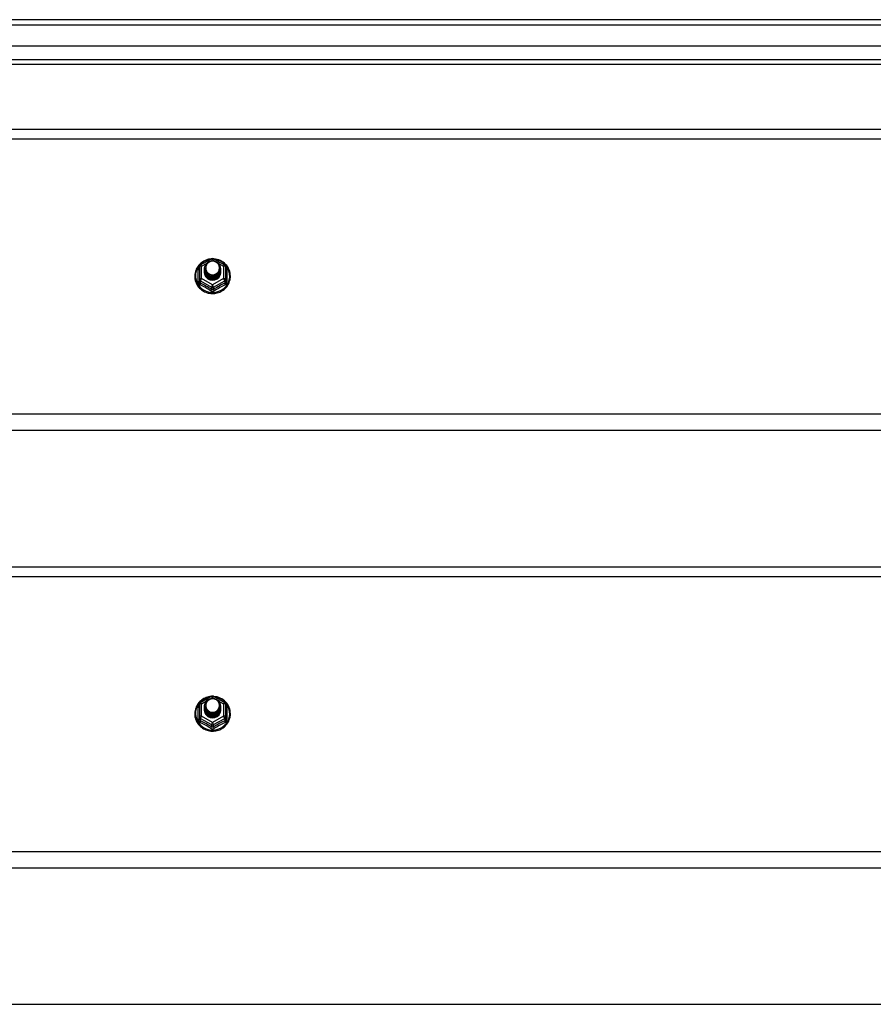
# Model space of a CAD drawing. Header units: inches. Extents: x 88 to 220, y 60 to 100.
# Tile 26 of 30: x 187 to 204, y 79 to 98. Entities that reach past the tile are written whole.
import ezdxf

# ---------------------------------------------------------------- set-up
doc = ezdxf.new("R2010")
doc.units = ezdxf.units.IN
doc.header["$MEASUREMENT"] = 0
doc.layers.add('Visible Edges(ANSI)', color=7, linetype='Continuous', lineweight=25)
doc.layers.add('Visible Tangent Edges(ANSI)', color=7, linetype='Continuous', lineweight=25)

msp = doc.modelspace()

# ---------------------------------------------------------------- linework, layer by layer
at = {"layer": 'Visible Edges(ANSI)'}
for p, q in [((220, 98.435), (154.198, 98.435)), ((219.39, 97.923), (154.807, 97.923)), ((219.202, 97.569), (154.996, 97.569)), ((154.965, 96.32), (218.599, 96.32)), ((190.615, 93.699), (190.829, 93.819)), ((190.868, 93.819), (191.082, 93.699)), ((190.595, 93.665), (190.595, 93.425)), ((190.695, 93.634), (190.695, 93.634)), ((190.695, 93.621), (190.695, 93.621)), ((190.695, 93.609), (190.695, 93.609)), ((190.695, 93.596), (190.695, 93.596)), ((190.695, 93.583), (190.695, 93.584)), ((190.695, 93.571), (190.695, 93.571)), ((190.695, 93.558), (190.695, 93.559)), ((191.002, 93.627), (191.002, 93.628)), ((191.002, 93.615), (191.002, 93.615)), ((191.002, 93.602), (191.002, 93.603)), ((191.002, 93.59), (191.002, 93.59)), ((191.002, 93.577), (191.002, 93.578)), ((191.002, 93.565), (191.002, 93.565)), ((191.103, 93.425), (191.103, 93.665)), ((190.595, 93.425), (190.595, 93.38)), ((190.831, 93.412), (190.829, 93.403)), ((191.103, 93.38), (191.103, 93.425)), ((218.599, 90.502), (154.965, 90.502)), ((154.965, 87.87), (218.599, 87.87)), ((190.595, 85.215), (190.595, 84.975)), ((190.615, 85.249), (190.829, 85.369)), ((190.868, 85.369), (191.082, 85.249)), ((191.103, 84.975), (191.103, 85.215)), ((190.695, 85.184), (190.695, 85.184)), ((190.695, 85.171), (190.695, 85.171)), ((190.695, 85.159), (190.695, 85.159)), ((190.695, 85.146), (190.695, 85.146)), ((190.695, 85.133), (190.695, 85.134)), ((190.695, 85.121), (190.695, 85.121)), ((190.695, 85.108), (190.695, 85.109)), ((191.002, 85.177), (191.002, 85.178)), ((191.002, 85.165), (191.002, 85.165)), ((191.002, 85.152), (191.002, 85.153)), ((191.002, 85.14), (191.002, 85.14)), ((191.002, 85.127), (191.002, 85.128)), ((191.002, 85.115), (191.002, 85.115)), ((190.595, 84.975), (190.595, 84.93)), ((190.831, 84.962), (190.829, 84.953)), ((191.103, 84.93), (191.103, 84.975)), ((218.599, 82.052), (154.965, 82.052)), ((154.965, 79.42), (218.599, 79.42))]:
    msp.add_line(p, q, dxfattribs=at)
at = {"layer": 'Visible Edges(ANSI)', "flags": 128}
for points in [[(190.823, 93.815), (190.798, 93.812), (190.773, 93.808), (190.749, 93.802), (190.726, 93.794), (190.703, 93.785), (190.68, 93.773), (190.659, 93.761), (190.639, 93.747), (190.619, 93.731), (190.601, 93.715), (190.585, 93.697), (190.569, 93.678), (190.555, 93.658), (190.543, 93.636), (190.532, 93.615), (190.523, 93.592), (190.516, 93.569), (190.51, 93.545), (190.506, 93.521), (190.504, 93.497), (190.504, 93.473), (190.505, 93.448), (190.509, 93.424), (190.514, 93.4), (190.521, 93.377), (190.529, 93.354), (190.54, 93.332), (190.552, 93.311), (190.565, 93.29), (190.58, 93.271), (190.597, 93.253), (190.614, 93.236), (190.633, 93.22), (190.653, 93.205), (190.674, 93.192), (190.696, 93.181), (190.719, 93.171), (190.743, 93.163), (190.767, 93.156), (190.791, 93.151), (190.816, 93.148), (190.841, 93.147), (190.866, 93.147), (190.89, 93.149), (190.915, 93.153), (190.939, 93.158), (190.963, 93.166), (190.986, 93.174), (191.009, 93.185), (191.031, 93.197), (191.051, 93.21), (191.071, 93.225), (191.09, 93.242), (191.107, 93.259), (191.123, 93.278), (191.137, 93.298), (191.15, 93.318), (191.162, 93.34), (191.171, 93.362), (191.179, 93.385), (191.186, 93.409), (191.19, 93.433), (191.193, 93.457), (191.194, 93.481)], [(190.716, 93.56), (190.7, 93.599), (190.695, 93.64), (190.703, 93.681), (190.723, 93.718), (190.753, 93.748), (190.791, 93.769), (190.833, 93.779), (190.877, 93.776), (190.918, 93.762), (190.954, 93.737), (190.981, 93.704), (190.998, 93.664), (191.002, 93.621), (190.994, 93.579), (190.974, 93.541), (190.944, 93.51), (190.907, 93.488), (190.864, 93.477), (190.82, 93.478), (190.779, 93.491), (190.743, 93.515), (190.716, 93.547), (190.7, 93.586), (190.695, 93.628)], [(190.735, 93.536), (190.757, 93.517), (190.784, 93.503), (190.812, 93.494), (190.842, 93.491), (190.872, 93.493), (190.901, 93.501), (190.927, 93.515), (190.951, 93.534), (190.969, 93.557), (190.983, 93.583), (190.991, 93.611), (190.993, 93.64), (190.988, 93.669), (190.977, 93.697), (190.961, 93.721), (190.94, 93.742), (190.915, 93.758), (190.887, 93.768), (190.857, 93.772), (190.827, 93.77), (190.798, 93.762), (190.772, 93.748), (190.75, 93.729), (190.733, 93.705)], [(191.194, 93.481), (191.192, 93.513), (191.188, 93.544), (191.18, 93.574), (191.17, 93.604), (191.157, 93.632), (191.141, 93.66), (191.122, 93.685), (191.101, 93.709), (191.078, 93.731), (191.053, 93.751), (191.027, 93.768), (190.998, 93.783), (190.969, 93.795), (190.938, 93.805), (190.907, 93.811), (190.875, 93.815)], [(190.695, 93.634), (190.695, 93.629), (190.695, 93.625), (190.696, 93.62), (190.696, 93.616), (190.697, 93.611), (190.698, 93.607), (190.699, 93.602), (190.7, 93.598), (190.701, 93.594), (190.702, 93.59), (190.704, 93.585), (190.705, 93.581), (190.707, 93.577), (190.709, 93.573), (190.711, 93.569), (190.713, 93.565), (190.715, 93.561), (190.718, 93.557), (190.72, 93.553), (190.723, 93.55), (190.726, 93.546), (190.729, 93.542), (190.732, 93.539), (190.735, 93.536)], [(190.695, 93.621), (190.696, 93.602), (190.7, 93.583), (190.707, 93.565), (190.716, 93.548), (190.727, 93.532), (190.74, 93.518), (190.755, 93.505), (190.772, 93.495), (190.79, 93.486), (190.809, 93.48), (190.829, 93.477), (190.849, 93.476), (190.869, 93.477), (190.888, 93.481), (190.907, 93.488), (190.925, 93.497), (190.942, 93.508), (190.957, 93.521), (190.97, 93.536), (190.982, 93.552), (190.991, 93.57), (190.997, 93.588), (191.001, 93.608), (191.002, 93.627)], [(191.002, 93.621), (191.002, 93.601), (190.998, 93.581), (190.992, 93.562), (190.984, 93.543), (190.973, 93.526), (190.959, 93.511), (190.944, 93.497), (190.927, 93.486), (190.909, 93.476), (190.889, 93.469), (190.869, 93.465), (190.849, 93.464), (190.828, 93.465), (190.808, 93.468), (190.788, 93.475), (190.77, 93.483), (190.753, 93.495), (190.738, 93.508), (190.725, 93.523), (190.714, 93.539), (190.705, 93.557), (190.699, 93.576), (190.696, 93.595), (190.695, 93.615)], [(190.695, 93.609), (190.696, 93.589), (190.7, 93.571), (190.707, 93.552), (190.716, 93.535), (190.727, 93.519), (190.74, 93.505), (190.755, 93.493), (190.772, 93.482), (190.79, 93.474), (190.809, 93.468), (190.829, 93.464), (190.849, 93.463), (190.869, 93.465), (190.888, 93.469), (190.907, 93.475), (190.925, 93.484), (190.942, 93.495), (190.957, 93.508), (190.97, 93.523), (190.982, 93.539), (190.991, 93.557), (190.997, 93.576), (191.001, 93.595), (191.002, 93.615)], [(191.002, 93.609), (191.002, 93.589), (190.998, 93.569), (190.992, 93.549), (190.984, 93.531), (190.973, 93.514), (190.959, 93.498), (190.944, 93.485), (190.927, 93.473), (190.909, 93.464), (190.889, 93.457), (190.869, 93.453), (190.849, 93.451), (190.828, 93.452), (190.808, 93.456), (190.788, 93.462), (190.77, 93.471), (190.753, 93.482), (190.738, 93.495), (190.725, 93.51), (190.714, 93.527), (190.705, 93.545), (190.699, 93.563), (190.696, 93.583), (190.695, 93.602)], [(190.695, 93.596), (190.696, 93.577), (190.7, 93.558), (190.707, 93.54), (190.716, 93.523), (190.727, 93.507), (190.74, 93.493), (190.755, 93.48), (190.772, 93.469), (190.79, 93.461), (190.809, 93.455), (190.829, 93.452), (190.849, 93.451), (190.869, 93.452), (190.888, 93.456), (190.907, 93.463), (190.925, 93.472), (190.942, 93.483), (190.957, 93.496), (190.97, 93.511), (190.982, 93.527), (190.991, 93.545), (190.997, 93.563), (191.001, 93.583), (191.002, 93.602)], [(191.002, 93.596), (191.002, 93.576), (190.998, 93.556), (190.992, 93.537), (190.984, 93.518), (190.973, 93.501), (190.959, 93.486), (190.944, 93.472), (190.927, 93.46), (190.909, 93.451), (190.889, 93.444), (190.869, 93.44), (190.849, 93.438), (190.828, 93.44), (190.808, 93.443), (190.788, 93.45), (190.77, 93.458), (190.753, 93.469), (190.738, 93.483), (190.725, 93.498), (190.714, 93.514), (190.705, 93.532), (190.699, 93.551), (190.696, 93.57), (190.695, 93.59)], [(190.695, 93.583), (190.696, 93.564), (190.7, 93.546), (190.707, 93.527), (190.716, 93.51), (190.727, 93.494), (190.74, 93.48), (190.755, 93.467), (190.772, 93.457), (190.79, 93.449), (190.809, 93.443), (190.829, 93.439), (190.849, 93.438), (190.869, 93.44), (190.888, 93.444), (190.907, 93.45), (190.925, 93.459), (190.942, 93.47), (190.957, 93.483), (190.97, 93.498), (190.982, 93.514), (190.991, 93.532), (190.997, 93.551), (191.001, 93.57), (191.002, 93.59)], [(191.002, 93.584), (191.002, 93.563), (190.998, 93.544), (190.992, 93.524), (190.984, 93.506), (190.973, 93.489), (190.959, 93.473), (190.944, 93.459), (190.927, 93.448), (190.909, 93.439), (190.889, 93.432), (190.869, 93.428), (190.849, 93.426), (190.828, 93.427), (190.808, 93.431), (190.788, 93.437), (190.77, 93.446), (190.753, 93.457), (190.738, 93.47), (190.725, 93.485), (190.714, 93.502), (190.705, 93.52), (190.699, 93.538), (190.696, 93.558), (190.695, 93.577)], [(190.695, 93.571), (190.696, 93.552), (190.7, 93.533), (190.707, 93.515), (190.716, 93.498), (190.727, 93.482), (190.74, 93.467), (190.755, 93.455), (190.772, 93.444), (190.79, 93.436), (190.809, 93.43), (190.829, 93.427), (190.849, 93.426), (190.869, 93.427), (190.888, 93.431), (190.907, 93.438), (190.925, 93.446), (190.942, 93.458), (190.957, 93.471), (190.97, 93.485), (190.982, 93.502), (190.991, 93.52), (190.997, 93.538), (191.001, 93.558), (191.002, 93.577)], [(191.002, 93.571), (191.002, 93.551), (190.998, 93.531), (190.992, 93.512), (190.984, 93.493), (190.973, 93.476), (190.959, 93.461), (190.944, 93.447), (190.927, 93.435), (190.909, 93.426), (190.889, 93.419), (190.869, 93.415), (190.849, 93.413), (190.828, 93.414), (190.808, 93.418), (190.788, 93.425), (190.77, 93.433), (190.753, 93.444), (190.738, 93.458), (190.725, 93.473), (190.714, 93.489), (190.705, 93.507), (190.699, 93.526), (190.696, 93.545), (190.695, 93.565)], [(190.695, 93.558), (190.696, 93.539), (190.7, 93.52), (190.707, 93.502), (190.716, 93.485), (190.727, 93.469), (190.74, 93.455), (190.755, 93.442), (190.772, 93.432), (190.79, 93.424), (190.809, 93.418), (190.829, 93.414), (190.849, 93.413), (190.869, 93.415), (190.888, 93.419), (190.907, 93.425), (190.925, 93.434), (190.942, 93.445), (190.957, 93.458), (190.97, 93.473), (190.982, 93.489), (190.991, 93.507), (190.997, 93.526), (191.001, 93.545), (191.002, 93.565)], [(190.733, 93.575), (190.732, 93.574), (190.732, 93.573), (190.731, 93.573), (190.73, 93.572), (190.73, 93.572), (190.729, 93.571), (190.728, 93.57), (190.727, 93.57), (190.727, 93.569), (190.726, 93.569), (190.725, 93.568), (190.725, 93.567), (190.724, 93.567), (190.723, 93.566), (190.722, 93.566), (190.722, 93.565), (190.721, 93.564), (190.72, 93.564), (190.72, 93.563), (190.719, 93.563), (190.718, 93.562), (190.717, 93.561), (190.717, 93.561), (190.716, 93.56)], [(190.733, 93.705), (190.732, 93.702), (190.73, 93.7), (190.729, 93.697), (190.728, 93.695), (190.727, 93.692), (190.726, 93.689), (190.725, 93.687), (190.724, 93.684), (190.723, 93.681), (190.723, 93.679), (190.722, 93.676), (190.721, 93.673), (190.721, 93.67), (190.72, 93.668), (190.72, 93.665), (190.72, 93.662), (190.719, 93.659), (190.719, 93.657), (190.719, 93.654), (190.719, 93.651), (190.719, 93.648), (190.719, 93.645), (190.719, 93.643), (190.719, 93.64)], [(190.719, 93.64), (190.719, 93.637), (190.719, 93.634), (190.719, 93.631), (190.719, 93.629), (190.719, 93.626), (190.719, 93.623), (190.719, 93.62), (190.72, 93.617), (190.72, 93.615), (190.721, 93.612), (190.721, 93.609), (190.722, 93.606), (190.722, 93.604), (190.723, 93.601), (190.724, 93.598), (190.724, 93.595), (190.725, 93.593), (190.726, 93.59), (190.727, 93.587), (190.728, 93.585), (190.729, 93.582), (190.731, 93.58), (190.732, 93.577), (190.733, 93.575)], [(190.829, 93.403), (190.821, 93.405), (190.813, 93.407), (190.805, 93.409), (190.797, 93.411), (190.79, 93.414), (190.782, 93.418), (190.775, 93.421), (190.768, 93.425), (190.761, 93.43), (190.754, 93.435), (190.748, 93.44), (190.742, 93.445), (190.737, 93.451), (190.731, 93.457), (190.726, 93.463), (190.721, 93.469), (190.717, 93.476), (190.713, 93.483), (190.71, 93.49), (190.707, 93.498), (190.704, 93.505), (190.702, 93.513), (190.7, 93.52), (190.698, 93.528)], [(190.823, 85.365), (190.798, 85.362), (190.773, 85.358), (190.749, 85.352), (190.726, 85.344), (190.703, 85.335), (190.68, 85.323), (190.659, 85.311), (190.639, 85.297), (190.619, 85.281), (190.601, 85.265), (190.585, 85.247), (190.569, 85.228), (190.555, 85.208), (190.543, 85.186), (190.532, 85.165), (190.523, 85.142), (190.516, 85.119), (190.51, 85.095), (190.506, 85.071), (190.504, 85.047), (190.504, 85.023), (190.505, 84.998), (190.509, 84.974), (190.514, 84.95), (190.521, 84.927), (190.529, 84.904), (190.54, 84.882), (190.552, 84.861), (190.565, 84.84), (190.58, 84.821), (190.597, 84.803), (190.614, 84.786), (190.633, 84.77), (190.653, 84.755), (190.674, 84.742), (190.696, 84.731), (190.719, 84.721), (190.743, 84.713), (190.767, 84.706), (190.791, 84.701), (190.816, 84.698), (190.841, 84.697), (190.866, 84.697), (190.89, 84.699), (190.915, 84.703), (190.939, 84.708), (190.963, 84.716), (190.986, 84.724), (191.009, 84.735), (191.031, 84.747), (191.051, 84.76), (191.071, 84.775), (191.09, 84.792), (191.107, 84.809), (191.123, 84.828), (191.137, 84.848), (191.15, 84.868), (191.162, 84.89), (191.171, 84.912), (191.179, 84.935), (191.186, 84.959), (191.19, 84.983), (191.193, 85.007), (191.194, 85.031)], [(190.716, 85.11), (190.7, 85.149), (190.695, 85.19), (190.703, 85.231), (190.723, 85.268), (190.753, 85.298), (190.791, 85.319), (190.833, 85.329), (190.877, 85.326), (190.918, 85.312), (190.954, 85.287), (190.981, 85.254), (190.998, 85.214), (191.002, 85.171), (190.994, 85.129), (190.974, 85.091), (190.944, 85.06), (190.907, 85.038), (190.864, 85.027), (190.82, 85.028), (190.779, 85.041), (190.743, 85.065), (190.716, 85.097), (190.7, 85.136), (190.695, 85.178)], [(190.733, 85.255), (190.732, 85.252), (190.73, 85.25), (190.729, 85.247), (190.728, 85.245), (190.727, 85.242), (190.726, 85.239), (190.725, 85.237), (190.724, 85.234), (190.723, 85.231), (190.723, 85.229), (190.722, 85.226), (190.721, 85.223), (190.721, 85.22), (190.72, 85.218), (190.72, 85.215), (190.72, 85.212), (190.719, 85.209), (190.719, 85.207), (190.719, 85.204), (190.719, 85.201), (190.719, 85.198), (190.719, 85.195), (190.719, 85.193), (190.719, 85.19)], [(190.719, 85.19), (190.719, 85.187), (190.719, 85.184), (190.719, 85.181), (190.719, 85.179), (190.719, 85.176), (190.719, 85.173), (190.719, 85.17), (190.72, 85.167), (190.72, 85.165), (190.721, 85.162), (190.721, 85.159), (190.722, 85.156), (190.722, 85.154), (190.723, 85.151), (190.724, 85.148), (190.724, 85.145), (190.725, 85.143), (190.726, 85.14), (190.727, 85.137), (190.728, 85.135), (190.729, 85.132), (190.731, 85.13), (190.732, 85.127), (190.733, 85.125)], [(190.735, 85.086), (190.757, 85.067), (190.784, 85.053), (190.812, 85.044), (190.842, 85.041), (190.872, 85.043), (190.901, 85.051), (190.927, 85.065), (190.951, 85.084), (190.969, 85.107), (190.983, 85.133), (190.991, 85.161), (190.993, 85.19), (190.988, 85.219), (190.977, 85.247), (190.961, 85.271), (190.94, 85.292), (190.915, 85.308), (190.887, 85.318), (190.857, 85.322), (190.827, 85.32), (190.798, 85.312), (190.772, 85.298), (190.75, 85.279), (190.733, 85.255)], [(191.194, 85.031), (191.192, 85.063), (191.188, 85.094), (191.18, 85.124), (191.17, 85.154), (191.157, 85.182), (191.141, 85.21), (191.122, 85.235), (191.101, 85.259), (191.078, 85.281), (191.053, 85.301), (191.027, 85.318), (190.998, 85.333), (190.969, 85.345), (190.938, 85.355), (190.907, 85.361), (190.875, 85.365)], [(190.695, 85.184), (190.695, 85.179), (190.695, 85.175), (190.696, 85.17), (190.696, 85.166), (190.697, 85.161), (190.698, 85.157), (190.699, 85.152), (190.7, 85.148), (190.701, 85.144), (190.702, 85.14), (190.704, 85.135), (190.705, 85.131), (190.707, 85.127), (190.709, 85.123), (190.711, 85.119), (190.713, 85.115), (190.715, 85.111), (190.718, 85.107), (190.72, 85.103), (190.723, 85.1), (190.726, 85.096), (190.729, 85.092), (190.732, 85.089), (190.735, 85.086)], [(190.695, 85.171), (190.696, 85.152), (190.7, 85.133), (190.707, 85.115), (190.716, 85.098), (190.727, 85.082), (190.74, 85.068), (190.755, 85.055), (190.772, 85.045), (190.79, 85.036), (190.809, 85.03), (190.829, 85.027), (190.849, 85.026), (190.869, 85.027), (190.888, 85.031), (190.907, 85.038), (190.925, 85.047), (190.942, 85.058), (190.957, 85.071), (190.97, 85.086), (190.982, 85.102), (190.991, 85.12), (190.997, 85.138), (191.001, 85.158), (191.002, 85.177)], [(191.002, 85.171), (191.002, 85.151), (190.998, 85.131), (190.992, 85.112), (190.984, 85.093), (190.973, 85.076), (190.959, 85.061), (190.944, 85.047), (190.927, 85.036), (190.909, 85.026), (190.889, 85.019), (190.869, 85.015), (190.849, 85.014), (190.828, 85.015), (190.808, 85.018), (190.788, 85.025), (190.77, 85.033), (190.753, 85.045), (190.738, 85.058), (190.725, 85.073), (190.714, 85.089), (190.705, 85.107), (190.699, 85.126), (190.696, 85.145), (190.695, 85.165)], [(190.695, 85.159), (190.696, 85.139), (190.7, 85.121), (190.707, 85.102), (190.716, 85.085), (190.727, 85.069), (190.74, 85.055), (190.755, 85.043), (190.772, 85.032), (190.79, 85.024), (190.809, 85.018), (190.829, 85.014), (190.849, 85.013), (190.869, 85.015), (190.888, 85.019), (190.907, 85.025), (190.925, 85.034), (190.942, 85.045), (190.957, 85.058), (190.97, 85.073), (190.982, 85.089), (190.991, 85.107), (190.997, 85.126), (191.001, 85.145), (191.002, 85.165)], [(191.002, 85.159), (191.002, 85.139), (190.998, 85.119), (190.992, 85.099), (190.984, 85.081), (190.973, 85.064), (190.959, 85.048), (190.944, 85.035), (190.927, 85.023), (190.909, 85.014), (190.889, 85.007), (190.869, 85.003), (190.849, 85.001), (190.828, 85.002), (190.808, 85.006), (190.788, 85.012), (190.77, 85.021), (190.753, 85.032), (190.738, 85.045), (190.725, 85.06), (190.714, 85.077), (190.705, 85.095), (190.699, 85.113), (190.696, 85.133), (190.695, 85.152)], [(190.695, 85.146), (190.696, 85.127), (190.7, 85.108), (190.707, 85.09), (190.716, 85.073), (190.727, 85.057), (190.74, 85.043), (190.755, 85.03), (190.772, 85.019), (190.79, 85.011), (190.809, 85.005), (190.829, 85.002), (190.849, 85.001), (190.869, 85.002), (190.888, 85.006), (190.907, 85.013), (190.925, 85.022), (190.942, 85.033), (190.957, 85.046), (190.97, 85.061), (190.982, 85.077), (190.991, 85.095), (190.997, 85.113), (191.001, 85.133), (191.002, 85.152)], [(191.002, 85.146), (191.002, 85.126), (190.998, 85.106), (190.992, 85.087), (190.984, 85.068), (190.973, 85.051), (190.959, 85.036), (190.944, 85.022), (190.927, 85.01), (190.909, 85.001), (190.889, 84.994), (190.869, 84.99), (190.849, 84.988), (190.828, 84.99), (190.808, 84.993), (190.788, 85), (190.77, 85.008), (190.753, 85.019), (190.738, 85.033), (190.725, 85.048), (190.714, 85.064), (190.705, 85.082), (190.699, 85.101), (190.696, 85.12), (190.695, 85.14)], [(190.695, 85.133), (190.696, 85.114), (190.7, 85.096), (190.707, 85.077), (190.716, 85.06), (190.727, 85.044), (190.74, 85.03), (190.755, 85.017), (190.772, 85.007), (190.79, 84.999), (190.809, 84.993), (190.829, 84.989), (190.849, 84.988), (190.869, 84.99), (190.888, 84.994), (190.907, 85), (190.925, 85.009), (190.942, 85.02), (190.957, 85.033), (190.97, 85.048), (190.982, 85.064), (190.991, 85.082), (190.997, 85.101), (191.001, 85.12), (191.002, 85.14)], [(191.002, 85.134), (191.002, 85.113), (190.998, 85.094), (190.992, 85.074), (190.984, 85.056), (190.973, 85.039), (190.959, 85.023), (190.944, 85.009), (190.927, 84.998), (190.909, 84.989), (190.889, 84.982), (190.869, 84.978), (190.849, 84.976), (190.828, 84.977), (190.808, 84.981), (190.788, 84.987), (190.77, 84.996), (190.753, 85.007), (190.738, 85.02), (190.725, 85.035), (190.714, 85.052), (190.705, 85.07), (190.699, 85.088), (190.696, 85.108), (190.695, 85.127)], [(190.695, 85.121), (190.696, 85.102), (190.7, 85.083), (190.707, 85.065), (190.716, 85.048), (190.727, 85.032), (190.74, 85.017), (190.755, 85.005), (190.772, 84.994), (190.79, 84.986), (190.809, 84.98), (190.829, 84.977), (190.849, 84.976), (190.869, 84.977), (190.888, 84.981), (190.907, 84.988), (190.925, 84.996), (190.942, 85.008), (190.957, 85.021), (190.97, 85.035), (190.982, 85.052), (190.991, 85.07), (190.997, 85.088), (191.001, 85.108), (191.002, 85.127)], [(191.002, 85.121), (191.002, 85.101), (190.998, 85.081), (190.992, 85.062), (190.984, 85.043), (190.973, 85.026), (190.959, 85.011), (190.944, 84.997), (190.927, 84.985), (190.909, 84.976), (190.889, 84.969), (190.869, 84.965), (190.849, 84.963), (190.828, 84.964), (190.808, 84.968), (190.788, 84.975), (190.77, 84.983), (190.753, 84.994), (190.738, 85.008), (190.725, 85.023), (190.714, 85.039), (190.705, 85.057), (190.699, 85.076), (190.696, 85.095), (190.695, 85.115)], [(190.695, 85.108), (190.696, 85.089), (190.7, 85.07), (190.707, 85.052), (190.716, 85.035), (190.727, 85.019), (190.74, 85.005), (190.755, 84.992), (190.772, 84.982), (190.79, 84.974), (190.809, 84.968), (190.829, 84.964), (190.849, 84.963), (190.869, 84.965), (190.888, 84.969), (190.907, 84.975), (190.925, 84.984), (190.942, 84.995), (190.957, 85.008), (190.97, 85.023), (190.982, 85.039), (190.991, 85.057), (190.997, 85.076), (191.001, 85.095), (191.002, 85.115)], [(190.829, 84.953), (190.821, 84.955), (190.813, 84.957), (190.805, 84.959), (190.797, 84.961), (190.79, 84.964), (190.782, 84.968), (190.775, 84.971), (190.768, 84.975), (190.761, 84.98), (190.754, 84.985), (190.748, 84.99), (190.742, 84.995), (190.737, 85.001), (190.731, 85.007), (190.726, 85.013), (190.721, 85.019), (190.717, 85.026), (190.713, 85.033), (190.71, 85.04), (190.707, 85.048), (190.704, 85.055), (190.702, 85.063), (190.7, 85.07), (190.698, 85.078)], [(190.733, 85.125), (190.732, 85.124), (190.732, 85.123), (190.731, 85.123), (190.73, 85.122), (190.73, 85.122), (190.729, 85.121), (190.728, 85.12), (190.727, 85.12), (190.727, 85.119), (190.726, 85.119), (190.725, 85.118), (190.725, 85.117), (190.724, 85.117), (190.723, 85.116), (190.722, 85.116), (190.722, 85.115), (190.721, 85.114), (190.72, 85.114), (190.72, 85.113), (190.719, 85.113), (190.718, 85.112), (190.717, 85.111), (190.717, 85.111), (190.716, 85.11)]]:
    msp.add_lwpolyline(points, dxfattribs=at)
at = {"layer": 'Visible Edges(ANSI)'}
for centre, start, end in [((190.849, 93.784), 60.8255, 119.1745), ((190.634, 93.665), 119.1745, 180), ((191.063, 93.665), 0, 60.8255), ((190.634, 85.215), 119.1745, 180), ((190.849, 85.334), 60.8255, 119.1745), ((191.063, 85.215), 0, 60.8255)]:
    msp.add_arc(centre, 0.0394, start, end, dxfattribs=at)
for centre, major_axis, start_param, end_param in [((190.849, 93.64), (0.134, 0), 3.671471, 8.899926), ((190.849, 93.555), (-0.158, 0), 6.032414, 9.675269), ((190.849, 93.635), (0.154, 0), 3.669461, 3.875388), ((190.849, 85.19), (0.134, 0), 3.671471, 8.899926), ((190.849, 85.105), (-0.158, 0), 6.032414, 9.675269), ((190.849, 85.185), (0.154, 0), 3.669461, 3.875388)]:
    msp.add_ellipse(centre, major_axis=major_axis, ratio=0.966998, start_param=start_param, end_param=end_param, dxfattribs=at)
at = {"layer": 'Visible Tangent Edges(ANSI)'}
for p, q in [((154.198, 98.336), (220, 98.336)), ((154.866, 97.668), (219.332, 97.668)), ((154.965, 96.134), (218.599, 96.134)), ((190.817, 93.776), (190.849, 93.794)), ((190.849, 93.794), (190.883, 93.775)), ((190.571, 93.377), (190.571, 93.604)), ((190.634, 93.675), (190.732, 93.729)), ((190.634, 93.435), (190.634, 93.675)), ((190.958, 93.733), (191.063, 93.675)), ((191.063, 93.675), (191.063, 93.435)), ((191.127, 93.604), (191.127, 93.377)), ((190.614, 93.392), (190.829, 93.272)), ((190.614, 93.347), (190.614, 93.392)), ((190.849, 93.315), (190.634, 93.435)), ((191.063, 93.435), (190.849, 93.315)), ((190.868, 93.272), (191.083, 93.392)), ((191.083, 93.392), (191.083, 93.347)), ((190.829, 93.272), (190.829, 93.227)), ((190.868, 93.227), (190.868, 93.272)), ((218.599, 90.815), (154.965, 90.815)), ((154.965, 87.684), (218.599, 87.684)), ((190.634, 85.225), (190.732, 85.279)), ((190.634, 84.985), (190.634, 85.225)), ((190.817, 85.326), (190.849, 85.344)), ((190.849, 85.344), (190.883, 85.325)), ((190.958, 85.283), (191.063, 85.225)), ((191.063, 85.225), (191.063, 84.985)), ((190.571, 84.927), (190.571, 85.154)), ((191.127, 85.154), (191.127, 84.927)), ((190.614, 84.942), (190.829, 84.822)), ((190.614, 84.897), (190.614, 84.942)), ((190.849, 84.865), (190.634, 84.985)), ((190.829, 84.822), (190.829, 84.777)), ((191.063, 84.985), (190.849, 84.865)), ((190.868, 84.822), (191.083, 84.942)), ((190.868, 84.777), (190.868, 84.822)), ((191.083, 84.942), (191.083, 84.897)), ((218.599, 82.365), (154.965, 82.365))]:
    msp.add_line(p, q, dxfattribs=at)
at = {"layer": 'Visible Tangent Edges(ANSI)', "flags": 128}
for points in [[(190.595, 93.657), (190.593, 93.655), (190.591, 93.653), (190.589, 93.652), (190.588, 93.65), (190.586, 93.648), (190.584, 93.646), (190.583, 93.644), (190.582, 93.641), (190.58, 93.639), (190.579, 93.637), (190.578, 93.635), (190.577, 93.633), (190.576, 93.63), (190.575, 93.628), (190.574, 93.626), (190.573, 93.623), (190.573, 93.621), (190.572, 93.619), (190.572, 93.616), (190.571, 93.614), (190.571, 93.612), (190.571, 93.609), (190.571, 93.607), (190.571, 93.604)], [(191.127, 93.604), (191.127, 93.607), (191.127, 93.609), (191.126, 93.612), (191.126, 93.614), (191.126, 93.616), (191.125, 93.619), (191.125, 93.621), (191.124, 93.623), (191.123, 93.626), (191.122, 93.628), (191.122, 93.63), (191.121, 93.633), (191.119, 93.635), (191.118, 93.637), (191.117, 93.639), (191.116, 93.641), (191.114, 93.644), (191.113, 93.646), (191.111, 93.648), (191.11, 93.65), (191.108, 93.652), (191.106, 93.653), (191.104, 93.655), (191.103, 93.657)], [(190.571, 93.377), (190.571, 93.374), (190.571, 93.371), (190.571, 93.367), (190.572, 93.364), (190.572, 93.361), (190.573, 93.358), (190.574, 93.355), (190.575, 93.352), (190.576, 93.349), (190.578, 93.346), (190.579, 93.343), (190.581, 93.34), (190.582, 93.337), (190.584, 93.335), (190.586, 93.332), (190.588, 93.33), (190.59, 93.328), (190.592, 93.325), (190.595, 93.323), (190.597, 93.321), (190.6, 93.319), (190.602, 93.318), (190.605, 93.316), (190.608, 93.315)], [(190.614, 93.347), (190.613, 93.348), (190.612, 93.349), (190.61, 93.35), (190.609, 93.35), (190.608, 93.351), (190.606, 93.352), (190.605, 93.354), (190.604, 93.355), (190.603, 93.356), (190.602, 93.357), (190.601, 93.359), (190.6, 93.36), (190.599, 93.362), (190.598, 93.363), (190.598, 93.365), (190.597, 93.366), (190.597, 93.368), (190.596, 93.37), (190.596, 93.371), (190.595, 93.373), (190.595, 93.375), (190.595, 93.377), (190.595, 93.378), (190.595, 93.38)], [(191.103, 93.38), (191.103, 93.378), (191.102, 93.377), (191.102, 93.375), (191.102, 93.373), (191.102, 93.371), (191.101, 93.37), (191.101, 93.368), (191.1, 93.366), (191.1, 93.365), (191.099, 93.363), (191.098, 93.362), (191.097, 93.36), (191.096, 93.359), (191.095, 93.357), (191.094, 93.356), (191.093, 93.355), (191.092, 93.354), (191.091, 93.352), (191.09, 93.351), (191.089, 93.35), (191.087, 93.35), (191.086, 93.349), (191.084, 93.348), (191.083, 93.347)], [(191.09, 93.315), (191.092, 93.316), (191.095, 93.318), (191.098, 93.319), (191.1, 93.321), (191.103, 93.323), (191.105, 93.325), (191.107, 93.328), (191.109, 93.33), (191.111, 93.332), (191.113, 93.335), (191.115, 93.337), (191.117, 93.34), (191.118, 93.343), (191.12, 93.346), (191.121, 93.349), (191.122, 93.352), (191.123, 93.355), (191.124, 93.358), (191.125, 93.361), (191.126, 93.364), (191.126, 93.367), (191.127, 93.371), (191.127, 93.374), (191.127, 93.377)], [(190.811, 93.201), (190.814, 93.199), (190.817, 93.198), (190.82, 93.197), (190.823, 93.195), (190.826, 93.194), (190.829, 93.193), (190.832, 93.192), (190.836, 93.192), (190.839, 93.191), (190.842, 93.191), (190.845, 93.191), (190.849, 93.19), (190.852, 93.191), (190.855, 93.191), (190.859, 93.191), (190.862, 93.192), (190.865, 93.192), (190.868, 93.193), (190.871, 93.194), (190.874, 93.195), (190.877, 93.197), (190.88, 93.198), (190.883, 93.199), (190.886, 93.201)], [(190.868, 93.227), (190.867, 93.226), (190.865, 93.226), (190.864, 93.225), (190.862, 93.224), (190.861, 93.223), (190.859, 93.223), (190.857, 93.222), (190.856, 93.222), (190.854, 93.222), (190.852, 93.222), (190.85, 93.221), (190.849, 93.221), (190.847, 93.221), (190.845, 93.222), (190.844, 93.222), (190.842, 93.222), (190.84, 93.222), (190.838, 93.223), (190.837, 93.223), (190.835, 93.224), (190.834, 93.225), (190.832, 93.226), (190.83, 93.226), (190.829, 93.227)], [(190.595, 85.207), (190.593, 85.205), (190.591, 85.203), (190.589, 85.202), (190.588, 85.2), (190.586, 85.198), (190.584, 85.196), (190.583, 85.194), (190.582, 85.191), (190.58, 85.189), (190.579, 85.187), (190.578, 85.185), (190.577, 85.183), (190.576, 85.18), (190.575, 85.178), (190.574, 85.176), (190.573, 85.173), (190.573, 85.171), (190.572, 85.169), (190.572, 85.166), (190.571, 85.164), (190.571, 85.162), (190.571, 85.159), (190.571, 85.157), (190.571, 85.154)], [(191.127, 85.154), (191.127, 85.157), (191.127, 85.159), (191.126, 85.162), (191.126, 85.164), (191.126, 85.166), (191.125, 85.169), (191.125, 85.171), (191.124, 85.173), (191.123, 85.176), (191.122, 85.178), (191.122, 85.18), (191.121, 85.183), (191.119, 85.185), (191.118, 85.187), (191.117, 85.189), (191.116, 85.191), (191.114, 85.194), (191.113, 85.196), (191.111, 85.198), (191.11, 85.2), (191.108, 85.202), (191.106, 85.203), (191.104, 85.205), (191.103, 85.207)], [(190.571, 84.927), (190.571, 84.924), (190.571, 84.921), (190.571, 84.917), (190.572, 84.914), (190.572, 84.911), (190.573, 84.908), (190.574, 84.905), (190.575, 84.902), (190.576, 84.899), (190.578, 84.896), (190.579, 84.893), (190.581, 84.89), (190.582, 84.887), (190.584, 84.885), (190.586, 84.882), (190.588, 84.88), (190.59, 84.878), (190.592, 84.875), (190.595, 84.873), (190.597, 84.871), (190.6, 84.869), (190.602, 84.868), (190.605, 84.866), (190.608, 84.865)], [(190.614, 84.897), (190.613, 84.898), (190.612, 84.899), (190.61, 84.9), (190.609, 84.9), (190.608, 84.901), (190.606, 84.902), (190.605, 84.904), (190.604, 84.905), (190.603, 84.906), (190.602, 84.907), (190.601, 84.909), (190.6, 84.91), (190.599, 84.912), (190.598, 84.913), (190.598, 84.915), (190.597, 84.916), (190.597, 84.918), (190.596, 84.92), (190.596, 84.921), (190.595, 84.923), (190.595, 84.925), (190.595, 84.927), (190.595, 84.928), (190.595, 84.93)], [(191.103, 84.93), (191.103, 84.928), (191.102, 84.927), (191.102, 84.925), (191.102, 84.923), (191.102, 84.921), (191.101, 84.92), (191.101, 84.918), (191.1, 84.916), (191.1, 84.915), (191.099, 84.913), (191.098, 84.912), (191.097, 84.91), (191.096, 84.909), (191.095, 84.907), (191.094, 84.906), (191.093, 84.905), (191.092, 84.904), (191.091, 84.902), (191.09, 84.901), (191.089, 84.9), (191.087, 84.9), (191.086, 84.899), (191.084, 84.898), (191.083, 84.897)], [(191.09, 84.865), (191.092, 84.866), (191.095, 84.868), (191.098, 84.869), (191.1, 84.871), (191.103, 84.873), (191.105, 84.875), (191.107, 84.878), (191.109, 84.88), (191.111, 84.882), (191.113, 84.885), (191.115, 84.887), (191.117, 84.89), (191.118, 84.893), (191.12, 84.896), (191.121, 84.899), (191.122, 84.902), (191.123, 84.905), (191.124, 84.908), (191.125, 84.911), (191.126, 84.914), (191.126, 84.917), (191.127, 84.921), (191.127, 84.924), (191.127, 84.927)], [(190.811, 84.751), (190.814, 84.749), (190.817, 84.748), (190.82, 84.747), (190.823, 84.745), (190.826, 84.744), (190.829, 84.743), (190.832, 84.742), (190.836, 84.742), (190.839, 84.741), (190.842, 84.741), (190.845, 84.741), (190.849, 84.74), (190.852, 84.741), (190.855, 84.741), (190.859, 84.741), (190.862, 84.742), (190.865, 84.742), (190.868, 84.743), (190.871, 84.744), (190.874, 84.745), (190.877, 84.747), (190.88, 84.748), (190.883, 84.749), (190.886, 84.751)], [(190.868, 84.777), (190.867, 84.776), (190.865, 84.776), (190.864, 84.775), (190.862, 84.774), (190.861, 84.773), (190.859, 84.773), (190.857, 84.772), (190.856, 84.772), (190.854, 84.772), (190.852, 84.772), (190.85, 84.771), (190.849, 84.771), (190.847, 84.771), (190.845, 84.772), (190.844, 84.772), (190.842, 84.772), (190.84, 84.772), (190.838, 84.773), (190.837, 84.773), (190.835, 84.774), (190.834, 84.775), (190.832, 84.776), (190.83, 84.776), (190.829, 84.777)]]:
    msp.add_lwpolyline(points, dxfattribs=at)
at = {"layer": 'Visible Tangent Edges(ANSI)'}
for centre, major_axis, ratio, start_param, end_param in [((190.849, 93.487), (0.331, 0), 0.966998, 1.708073, 7.716705), ((190.849, 93.784), (-0.0192, 0.0344), 0.127392, 4.936728, 6.283185), ((190.849, 93.784), (0.0192, 0.0344), 0.127392, 0, 1.346458), ((190.555, 93.62), (0.0394, 0), 0.420933, 5.107073, 6.283185), ((190.634, 93.665), (-0.0394, 0), 0.254784, 4.712389, 6.283185), ((190.634, 93.665), (-0.0192, 0.0344), 0.127392, 4.936728, 6.283185), ((191.063, 93.665), (0.0192, 0.0344), 0.127392, 0, 1.346458), ((191.063, 93.665), (0.0394, 0), 0.254784, 0, 1.570796), ((191.142, 93.62), (-0.0394, 0), 0.420933, 0, 1.176113), ((190.555, 93.38), (0.0394, 0), 0.080687, 5.107073, 6.283185), ((190.634, 93.425), (-0.0394, 0), 0.254784, 4.712389, 6.283185), ((190.634, 93.425), (-0.0394, 0), 0.966998, 0, 1.047198), ((190.634, 93.425), (-0.0192, -0.0344), 0.127392, 4.48805, 6.058847), ((191.063, 93.425), (0.0394, 0), 0.254784, 0, 1.570796), ((191.063, 93.425), (0.0192, -0.0344), 0.127392, 0.224339, 1.795135), ((191.063, 93.425), (0.0394, 0), 0.966998, 5.235988, 6.283185), ((191.142, 93.38), (-0.0394, 0), 0.080687, 0, 1.176113), ((190.595, 93.314), (0.0178, 0.0351), 0.295528, 4.874003, 6.050115), ((190.71, 93.09), (0.573, -0.342), 0.220649, 1.524932, 1.878631), ((190.722, 93.111), (-0.605, 0.361), 0.220649, 4.666525, 5.020223), ((190.809, 93.194), (0.0205, 0.0336), 0.044718, 0.222707, 1.398819), ((190.849, 93.305), (-0.0192, -0.0344), 0.127392, 4.48805, 6.058847), ((190.849, 93.305), (0.0394, 0), 0.966998, 4.18879, 5.235988), ((190.849, 93.305), (0.0192, -0.0344), 0.127392, 0.224339, 1.795135), ((190.976, 93.111), (-0.605, -0.361), 0.220649, 4.404555, 4.758253), ((190.888, 93.194), (-0.0205, 0.0336), 0.044718, 4.884366, 6.060479), ((190.988, 93.09), (0.573, 0.342), 0.220649, 1.262962, 1.61666), ((191.103, 93.314), (-0.0178, 0.0351), 0.295528, 0.23307, 1.409183), ((190.849, 85.037), (0.331, 0), 0.966998, 1.708073, 7.716705), ((190.634, 85.215), (-0.0394, 0), 0.254784, 4.712389, 6.283185), ((190.634, 85.215), (-0.0192, 0.0344), 0.127392, 4.936728, 6.283185), ((190.849, 85.334), (-0.0192, 0.0344), 0.127392, 4.936728, 6.283185), ((190.849, 85.334), (0.0192, 0.0344), 0.127392, 0, 1.346458), ((191.063, 85.215), (0.0192, 0.0344), 0.127392, 0, 1.346458), ((191.063, 85.215), (0.0394, 0), 0.254784, 0, 1.570796), ((190.555, 85.17), (0.0394, 0), 0.420933, 5.107073, 6.283185), ((191.142, 85.17), (-0.0394, 0), 0.420933, 0, 1.176113), ((190.555, 84.93), (0.0394, 0), 0.080687, 5.107073, 6.283185), ((190.634, 84.975), (-0.0394, 0), 0.254784, 4.712389, 6.283185), ((190.634, 84.975), (-0.0394, 0), 0.966998, 0, 1.047198), ((190.595, 84.864), (0.0178, 0.0351), 0.295528, 4.874003, 6.050115), ((190.71, 84.64), (0.573, -0.342), 0.220649, 1.524932, 1.878631), ((190.634, 84.975), (-0.0192, -0.0344), 0.127392, 4.48805, 6.058847), ((190.722, 84.661), (-0.605, 0.361), 0.220649, 4.666525, 5.020223), ((190.849, 84.855), (-0.0192, -0.0344), 0.127392, 4.48805, 6.058847), ((190.849, 84.855), (0.0394, 0), 0.966998, 4.18879, 5.235988), ((190.849, 84.855), (0.0192, -0.0344), 0.127392, 0.224339, 1.795135), ((190.976, 84.661), (-0.605, -0.361), 0.220649, 4.404555, 4.758253), ((190.988, 84.64), (0.573, 0.342), 0.220649, 1.262962, 1.61666), ((191.063, 84.975), (0.0394, 0), 0.254784, 0, 1.570796), ((191.063, 84.975), (0.0192, -0.0344), 0.127392, 0.224339, 1.795135), ((191.103, 84.864), (-0.0178, 0.0351), 0.295528, 0.23307, 1.409183), ((191.063, 84.975), (0.0394, 0), 0.966998, 5.235988, 6.283185), ((191.142, 84.93), (-0.0394, 0), 0.080687, 0, 1.176113), ((190.809, 84.744), (0.0205, 0.0336), 0.044718, 0.222707, 1.398819), ((190.888, 84.744), (-0.0205, 0.0336), 0.044718, 4.884366, 6.060479)]:
    msp.add_ellipse(centre, major_axis=major_axis, ratio=ratio, start_param=start_param, end_param=end_param, dxfattribs=at)

doc.saveas('drawing.dxf')
